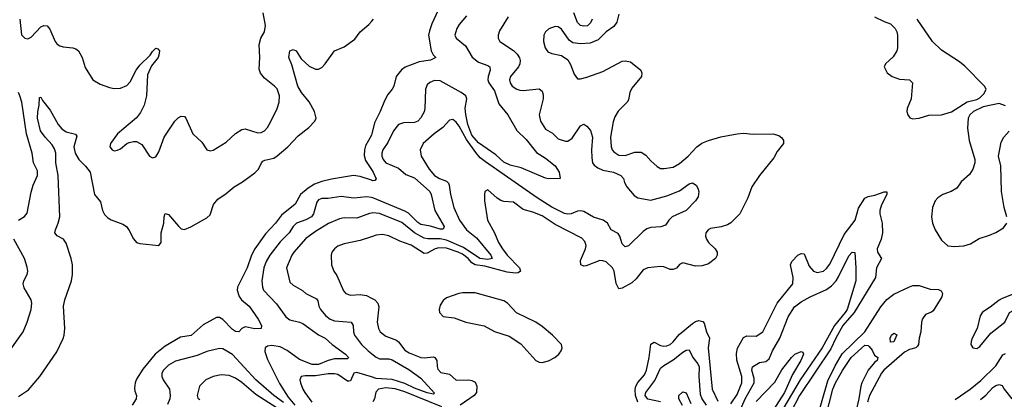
# Model space of a CAD drawing. Header units: inches. Extents: x 1552611 to 1694776, y 811966 to 917215.
# Tile 5 of 256: x 1587798 to 1593963, y 816767 to 819146. Entities that reach past the tile are written whole.
import ezdxf

# ---------------------------------------------------------------- set-up
doc = ezdxf.new("R2010")
doc.units = ezdxf.units.IN
doc.header["$MEASUREMENT"] = 0
doc.layers.add('B5881', color=7, linetype='Continuous')
doc.layers.add('B5891', color=7, linetype='Continuous')

msp = doc.modelspace()

# ---------------------------------------------------------------- linework, layer by layer
at = {"layer": 'B5881', "color": 5}
for points, elevation in [([(1587798.3, 819150), (1587810, 819051), (1587830, 819030.4), (1587850, 819027), (1587870, 819036.4), (1587930, 819102.4), (1587950, 819110.4), (1587970, 819107.3), (1587987, 819087), (1588019.5, 819010), (1588033.5, 818993.5), (1588050, 818982.6), (1588070, 818977), (1588131, 818970), (1588150, 818963.1), (1588166, 818950), (1588190.4, 818910), (1588207.3, 818847.3), (1588257.3, 818770), (1588302, 818742), (1588360.7, 818720.7), (1588390, 818714.7), (1588430, 818716.2), (1588470, 818734), (1588490, 818756.5), (1588528.2, 818830), (1588550, 818861.5), (1588616.1, 818923.9), (1588630, 818947.3), (1588650, 818966.8), (1588662.8, 818962.8), (1588672.7, 818950), (1588670, 818924), (1588664.4, 818910), (1588623.1, 818856.9), (1588599.3, 818800.7), (1588591.5, 818668.5), (1588578.5, 818610), (1588555.3, 818564.7), (1588529.4, 818530.5), (1588410.4, 818430), (1588366, 818370), (1588362, 818350), (1588378, 818330), (1588390, 818324.9), (1588410, 818327.7), (1588430, 818336.3), (1588469.7, 818370.3), (1588483.3, 818376.7), (1588510, 818383), (1588530, 818382), (1588563.4, 818363.4), (1588612, 818290), (1588630, 818281), (1588650, 818286.8), (1588670, 818318), (1588703.6, 818410), (1588770, 818510.4), (1588790, 818530.4), (1588810, 818542), (1588830, 818538.8), (1588838.8, 818530), (1588881.6, 818430), (1588939, 818379), (1588970, 818330.8), (1588990, 818324), (1589010, 818328), (1589090, 818378.7), (1589150, 818432), (1589190, 818458.4), (1589210, 818462.4), (1589290, 818436.9), (1589310, 818438.9), (1589330, 818448.7), (1589349.7, 818470), (1589370, 818507.7), (1589409.8, 818590), (1589422.7, 818630), (1589425.4, 818670), (1589410, 818712.3), (1589394.5, 818730), (1589330, 818780.7), (1589306, 818810), (1589297.1, 818837.1), (1589301.7, 818910), (1589297.8, 818990), (1589308.8, 819030), (1589331.4, 819070), (1589337.6, 819110), (1589323, 819190)], 740), ([(1587790, 816783.7), (1587853.7, 816826.3), (1587924.7, 816910), (1588030, 817063.8), (1588070, 817148.2), (1588077, 817170), (1588080.2, 817210), (1588073.5, 817350), (1588081.6, 817390), (1588122.3, 817510), (1588129.8, 817550), (1588128.2, 817610), (1588120.6, 817650), (1588090, 817745.1), (1588072.3, 817770), (1588032.2, 817792.2), (1588018.7, 817810), (1588022, 817830), (1588040.2, 817870), (1588049.1, 817910), (1588039.5, 818170), (1588025.2, 818250), (1588024.9, 818310), (1588016.1, 818336.1), (1588000.9, 818360.9), (1587957, 818410), (1587928.8, 818450), (1587909.9, 818530), (1587912, 818568), (1587921.1, 818610), (1587922, 818658), (1587930, 818661), (1587940.3, 818640.3), (1587990, 818578.8), (1588039.5, 818490), (1588061.5, 818461.5), (1588090, 818442.8), (1588148.5, 818428.5), (1588156.7, 818416.7), (1588137.1, 818350), (1588145.8, 818310), (1588169.1, 818270), (1588210, 818229.1), (1588239.3, 818190), (1588266.8, 818050), (1588304.3, 818004.3), (1588316.5, 817950), (1588330, 817924.2), (1588350, 817904.4), (1588370, 817892.8), (1588444.5, 817864.5), (1588466, 817850), (1588484.5, 817824.5), (1588511.8, 817771.8), (1588530.4, 817750.4), (1588550, 817743.8), (1588670, 817730.8), (1588683.7, 817750), (1588684.5, 817810), (1588701.1, 817870), (1588703, 817910), (1588710, 817930.7), (1588730, 817925.5), (1588792.4, 817852.4), (1588810, 817836.4), (1588830, 817830.4), (1588870, 817847.4), (1588970, 817904.2), (1588990, 817923.1), (1589012.2, 817987.8), (1589037.8, 818022.2), (1589090, 818056.8), (1589140.9, 818099.1), (1589192.4, 818130), (1589270, 818186.9), (1589293.1, 818210), (1589311.5, 818248.5), (1589321.4, 818258.6), (1589334, 818266), (1589390, 818277.8), (1589410, 818293.6), (1589476.9, 818350), (1589541.9, 818418.1), (1589609.2, 818470), (1589646.4, 818510), (1589654.3, 818530), (1589644.4, 818570), (1589611.2, 818631.2), (1589562.1, 818690), (1589539.1, 818730), (1589503.1, 818863.1), (1589482.4, 818910), (1589490, 818950.5), (1589510, 818960.4), (1589530, 818950.4), (1589560.8, 818900.8), (1589610, 818855.3), (1589650, 818836.5), (1589670, 818836), (1589690, 818846.5), (1589710, 818869.3), (1589769, 818951), (1589830, 818975.7), (1589895.8, 819024.2), (1589930, 819071), (1589984, 819116), (1590000, 819134.6)], 720), ([(1587790, 817888.7), (1587827.5, 817912.5), (1587845.7, 817934.3), (1587870, 818066), (1587881.7, 818110), (1587909.8, 818170), (1587910, 818199), (1587885.4, 818250), (1587876.2, 818310), (1587840.4, 818430), (1587812.1, 818630), (1587799.6, 818670), (1587790, 818690.7)], 740), ([(1590000, 818422.9), (1589964, 818356), (1589956.3, 818330), (1589955.4, 818295.4), (1589963.4, 818263.4), (1590000, 818208.1)], 720), ([(1590000, 818139.8), (1589930, 818164), (1589889.1, 818169.1), (1589750, 818147.2), (1589690, 818132.5), (1589644.6, 818115.4), (1589604.1, 818090), (1589555.6, 818050), (1589522, 817990), (1589438, 817922), (1589399.8, 817870), (1589336.7, 817803.3), (1589270.1, 817709.9), (1589250.6, 817670), (1589223.4, 817590), (1589161.3, 817470), (1589159.4, 817450), (1589172.2, 817412.2), (1589187.7, 817390), (1589235.2, 817350), (1589291.5, 817270), (1589313.1, 817230), (1589310.6, 817210), (1589270, 817207.7), (1589210, 817220.3), (1589189.4, 817210.6), (1589170, 817189.6), (1589150, 817191.1), (1589130, 817205.1), (1589070, 817268), (1589050, 817278.9), (1589030, 817279.3), (1588946.5, 817233.5), (1588872.2, 817167.8), (1588804.5, 817155.5), (1588710, 817099.5), (1588647.5, 817050), (1588570, 816955.6), (1588530, 816894.2), (1588520.5, 816870), (1588516.8, 816836.8), (1588518.8, 816818.8), (1588530.4, 816790), (1588527.2, 816770), (1588501.5, 816730)], 720), ([(1590000, 818031.3), (1589970, 818035.4), (1589890, 818028.4), (1589810, 818038), (1589730, 818025.7), (1589690, 818024.8), (1589670, 818018), (1589657.6, 818002.4), (1589636.9, 817930), (1589624.4, 817910), (1589590, 817890.9), (1589531.5, 817870), (1589510.2, 817850), (1589485.3, 817810), (1589430, 817753), (1589365.3, 817670), (1589340.8, 817630), (1589325.9, 817590), (1589314.3, 817510), (1589318.6, 817470), (1589325.6, 817450), (1589406.2, 817366.2), (1589464.5, 817284.5), (1589490, 817266), (1589550, 817251.1), (1589570, 817241.1), (1589670, 817170.9), (1589710.1, 817150.1), (1589754.7, 817110), (1589837.4, 817050), (1589857, 817030), (1589854.9, 817025.1), (1589850, 817020.7), (1589770, 817020.1), (1589730, 817009.5), (1589670, 816985.1), (1589630, 816984.5), (1589550, 817016.1), (1589473.9, 817073.9), (1589430, 817096.3), (1589376.7, 817103.3), (1589350, 817099.1), (1589335.2, 817090), (1589333.1, 817066.9), (1589350, 817016.1), (1589425.3, 816865.3), (1589480, 816780), (1589521.1, 816730)], 740), ([(1590000, 817934.2), (1589988.1, 817931.9), (1589910, 817902.6), (1589830, 817904.4), (1589801.4, 817898.6), (1589731.8, 817868.2), (1589650, 817818), (1589590, 817775.2), (1589514.8, 817690), (1589501.1, 817670), (1589467.7, 817590), (1589490, 817501.1), (1589510, 817482.4), (1589568.8, 817448.8), (1589590, 817429.2), (1589656.8, 817396.8), (1589664.6, 817384.6), (1589671, 817350), (1589680.6, 817330), (1589714.4, 817290), (1589742.3, 817270), (1589770, 817259.8), (1589874, 817250), (1589885.8, 817230), (1589888.4, 817190), (1589894.7, 817170), (1589938.2, 817110), (1589979, 817070), (1590000, 817053.8)], 760), ([(1587733.4, 817066.6), (1587819.7, 817190), (1587845.1, 817250), (1587870.8, 817330), (1587874.8, 817370), (1587870.7, 817390.7), (1587826.1, 817466.1), (1587820.5, 817490), (1587824.2, 817510), (1587844.5, 817550), (1587849.6, 817570), (1587844.8, 817595.2), (1587827.6, 817650), (1587761.8, 817770)], 740), ([(1590000, 817786.1), (1589930, 817762.7), (1589830, 817741.6), (1589790, 817727), (1589768.2, 817710), (1589753.4, 817690), (1589748, 817670), (1589750.4, 817610), (1589764.4, 817570), (1589783.6, 817543.6), (1589826.2, 817446.2), (1589839.3, 817430), (1589870, 817420.3), (1589930, 817424.6), (1589970, 817417.1), (1590000, 817401.1)], 780), ([(1589450, 816747), (1589389.9, 816790), (1589276.2, 816890), (1589130, 817048.6), (1589070, 817084.1), (1589050, 817085.3), (1588970, 817067.4), (1588910, 817041.9), (1588774.8, 817005.2), (1588730, 816981.5), (1588698.4, 816950), (1588688.5, 816930), (1588688.5, 816910), (1588696.3, 816890), (1588735.8, 816830), (1588740.7, 816790), (1588738, 816770), (1588724.6, 816735.4)], 740), ([(1589410, 816710.5), (1589276.4, 816796.4), (1589190, 816872.4), (1589150, 816898.8), (1589110, 816916), (1589060.6, 816919.4), (1589010, 816910.8), (1588963, 816890), (1588924.9, 816850), (1588908.5, 816790), (1588914.4, 816774.4), (1588926.8, 816766.8)], 760), ([(1590000, 816906.8), (1589910, 816935.5), (1589890, 816929.8), (1589870, 816883.1), (1589858.7, 816881.3), (1589850, 816881), (1589790, 816923.2), (1589770, 816927.3), (1589730, 816927.1), (1589650, 816913.2), (1589585.7, 816914.3), (1589560.5, 816910), (1589552.6, 816890), (1589556.3, 816870), (1589570.9, 816830), (1589583.2, 816810), (1589628.1, 816750)], 760)]:
    msp.add_lwpolyline(points, dxfattribs=dict(at, elevation=elevation))
at = {"layer": 'B5891', "color": 5}
for points, elevation in [([(1590454, 819286), (1590379.5, 819120.5), (1590363, 819077), (1590358, 819050), (1590374.2, 818950), (1590386.2, 818926.2), (1590403, 818910), (1590370, 818892.6), (1590298.5, 818881.5), (1590212.4, 818847.6), (1590189.1, 818830.9), (1590154.9, 818790), (1590141.3, 818730), (1590130.4, 818710), (1590102.3, 818677.7), (1590082.5, 818637.5), (1590055.4, 818570), (1590020.2, 818499.8), (1590003.8, 818430), (1590000, 818422.9)], 720), ([(1591550, 819181.2), (1591536.1, 819130), (1591517.5, 819102.5), (1591470, 819069.8), (1591420.3, 819019.7), (1591370, 818998.5), (1591310, 818995.7), (1591261.3, 819001.3), (1591237.5, 819017.5), (1591190, 819087.2), (1591170, 819101.7), (1591150, 819103.5), (1591111.1, 819088.9), (1591090.3, 819070), (1591080.3, 819050), (1591078.6, 819010), (1591088.8, 818968.8), (1591104.9, 818944.9), (1591130, 818935), (1591190, 818922.8), (1591230, 818894.4), (1591245.9, 818865.9), (1591270, 818804), (1591290, 818775.5), (1591310, 818776), (1591350, 818786.4), (1591450, 818821.7), (1591570, 818887.1), (1591590, 818889), (1591621.4, 818881.4), (1591686.8, 818830), (1591694, 818810), (1591690.5, 818790), (1591630, 818716.2), (1591618.5, 818690), (1591610, 818643), (1591602.2, 818630), (1591546, 818573.9), (1591523.5, 818536.5), (1591513.7, 818506.3), (1591496.2, 818410), (1591501.6, 818350), (1591508, 818330), (1591517.5, 818317.5), (1591550, 818297.8), (1591590, 818294.7), (1591650, 818315.8), (1591690, 818315.1), (1591717.9, 818297.9), (1591750, 818261.1), (1591790, 818225.3), (1591810, 818213), (1591833.7, 818213.7), (1591890, 818222.6), (1591930, 818245), (1591983.5, 818290), (1592037.6, 818350), (1592068.7, 818371.3), (1592110, 818389.3), (1592187.5, 818412.5), (1592290, 818431.6), (1592330, 818434.6), (1592390, 818427.9), (1592514, 818430), (1592550, 818420.5), (1592570, 818406), (1592580.3, 818390), (1592579.7, 818370), (1592540.8, 818319.2), (1592519.3, 818280.7), (1592430.6, 818170), (1592381.9, 818098.1), (1592356.3, 818030), (1592306, 817930), (1592250, 817872.7), (1592230, 817859.5), (1592190, 817847.6), (1592123.4, 817836.6), (1592108.4, 817830), (1592094.3, 817810), (1592092.6, 817790), (1592097.4, 817770), (1592110.2, 817750.2), (1592152.7, 817710), (1592164.4, 817690), (1592164.4, 817670), (1592154.4, 817650), (1592110, 817615.8), (1592070, 817602.8), (1592030, 817602.3), (1591950, 817621.4), (1591930, 817612.4), (1591910, 817589.7), (1591890, 817580.3), (1591870, 817580.9), (1591830, 817596.3), (1591810, 817598.7), (1591730, 817591.6), (1591702.3, 817577.7), (1591658.5, 817521.5), (1591630, 817497.3), (1591570, 817464.2), (1591550, 817459.7), (1591533.4, 817493.4), (1591521, 817570), (1591510, 817590.8), (1591470, 817628.1), (1591450, 817635.7), (1591430, 817636.8), (1591344.5, 817604.5), (1591330, 817601.4), (1591311.8, 817610), (1591310, 817636.3), (1591340.2, 817710), (1591344.2, 817730), (1591337, 817757), (1591317.7, 817777.7), (1591150, 817862.7), (1591070, 817917.5), (1591010, 817940.2), (1590950, 817956), (1590890, 818002.9), (1590830, 818007.6), (1590810, 818013.5), (1590787, 818027), (1590730, 818079.3), (1590710.7, 818069.3), (1590708.5, 818051.5), (1590709, 818010), (1590728.1, 817890), (1590770.7, 817810.7), (1590796.1, 817750), (1590820.4, 817710), (1590849.6, 817670), (1590927.2, 817590), (1590933, 817570), (1590920, 817560), (1590903.1, 817556.9), (1590850, 817563.2), (1590710, 817600.8), (1590650, 817609.7), (1590630, 817623.3), (1590606.8, 817650), (1590570, 817677), (1590544.2, 817690), (1590470, 817714.8), (1590422.9, 817717.1), (1590400.2, 817710), (1590350, 817681.9), (1590330, 817681.6), (1590250, 817734), (1590178.3, 817758.3), (1590110, 817791.4), (1590070, 817799.8), (1590030, 817796.1), (1590000, 817786.1)], 780), ([(1590595, 819170), (1590550, 819116), (1590534.7, 819090), (1590523.2, 819050), (1590530.3, 819030), (1590590, 818981.5), (1590630.9, 818910.9), (1590670, 818879.1), (1590730, 818858.9), (1590742, 818850), (1590743.2, 818830), (1590731.3, 818790), (1590730.1, 818770), (1590736.2, 818750), (1590770, 818700.2), (1590798, 818618), (1590854.3, 818550), (1590911, 818451), (1590970, 818394.9), (1591033, 818313), (1591090, 818277.8), (1591150.3, 818230), (1591176.4, 818190), (1591182, 818150), (1591110, 818148.6), (1591090, 818153.3), (1590937.4, 818217.5), (1590870, 818234.7), (1590830, 818253.2), (1590779.2, 818299.2), (1590670, 818374.5), (1590630, 818421.9), (1590604.2, 818490), (1590591.4, 818551.4), (1590588, 818592), (1590598.7, 818650), (1590591.2, 818670), (1590562.8, 818690), (1590430, 818762.9), (1590394.5, 818765.5), (1590366.5, 818753.5), (1590350, 818736.9), (1590338.8, 818710), (1590335, 818590), (1590330.7, 818569.3), (1590310, 818531.1), (1590290, 818509.8), (1590270, 818501.5), (1590201.2, 818498.8), (1590170, 818489.8), (1590138.6, 818450), (1590103.3, 818376.7), (1590071.6, 818330), (1590064.7, 818310), (1590065.7, 818290), (1590074, 818270), (1590090, 818249.6), (1590170, 818214.8), (1590215.7, 818175.7), (1590270, 818155), (1590366.2, 818070), (1590374.8, 818050), (1590397.8, 817950), (1590456.3, 817850), (1590450, 817834), (1590430, 817832.5), (1590370, 817852.1), (1590310, 817863.4), (1590290, 817875.3), (1590232.9, 817932.9), (1590210, 817947.1), (1590010, 818029.9), (1590000, 818031.3)], 740), ([(1591382.7, 819150), (1591372.5, 819127.5), (1591352.3, 819107.7), (1591330, 819105.4), (1591310, 819109.2), (1591290, 819128.7), (1591267.4, 819190)], 760), ([(1590856.1, 819163.9), (1590803.2, 819076.8), (1590793.4, 819050), (1590794.9, 819030), (1590803.7, 819010), (1590890, 818952.1), (1590912.3, 818930), (1590927, 818907), (1590931, 818890), (1590929.3, 818870), (1590921.4, 818850), (1590871.3, 818790), (1590865.4, 818770), (1590868.2, 818750), (1590880.9, 818730), (1590910, 818710.2), (1590930, 818704.3), (1590950, 818702.2), (1591050, 818712.9), (1591070, 818698), (1591075.5, 818675.5), (1591074.8, 818650), (1591050.1, 818550), (1591058, 818510), (1591090, 818460.7), (1591134.4, 818434.4), (1591170, 818399.7), (1591215.4, 818384.6), (1591230, 818385.8), (1591256.7, 818403.3), (1591310, 818480.4), (1591330, 818490.5), (1591350, 818479.5), (1591372.5, 818452.5), (1591385.4, 818410), (1591379, 818330), (1591380.1, 818280.1), (1591385.3, 818250), (1591394.9, 818234.9), (1591417.8, 818217.8), (1591450, 818202.7), (1591515.8, 818190), (1591562.8, 818170), (1591578.4, 818150), (1591585.4, 818125.4), (1591599.5, 818099.5), (1591645.2, 818045.2), (1591669, 818029), (1591750, 818014.8), (1591850, 818041.5), (1591930, 818073.5), (1591990, 818116.6), (1592010, 818123), (1592033.7, 818110), (1592044.8, 818090), (1592049.4, 818070), (1592045, 818035), (1592030.3, 818010), (1591970, 817950.8), (1591882.2, 817910), (1591861.7, 817890), (1591841.1, 817858.9), (1591811.7, 817848.3), (1591750, 817843.6), (1591724.9, 817835.1), (1591701.9, 817818.1), (1591610, 817729.7), (1591590, 817723), (1591570, 817740.7), (1591555.7, 817790), (1591545.5, 817805.5), (1591502, 817830), (1591477.7, 817870), (1591451, 817890), (1591390, 817908.4), (1591330, 817943.2), (1591310, 817948), (1591290, 817945.2), (1591250, 817929.4), (1591230, 817927.1), (1591210, 817931.2), (1591130, 817971), (1591037, 818030), (1590714.6, 818254.6), (1590681.3, 818281.3), (1590653.7, 818313.8), (1590595.3, 818395.3), (1590550, 818479.8), (1590530, 818504.2), (1590510, 818519.7), (1590490, 818515.8), (1590448.5, 818471.5), (1590392.4, 818430), (1590324, 818370), (1590305.8, 818330), (1590311.3, 818290), (1590362.6, 818210), (1590395.5, 818170), (1590426.9, 818150), (1590470, 818133.9), (1590482, 818122), (1590488, 818110), (1590495.9, 818050), (1590516.6, 817970), (1590552.3, 817890), (1590595.3, 817830), (1590658.4, 817778.4), (1590747, 817670), (1590756.2, 817650), (1590730, 817643), (1590679.2, 817650), (1590577.5, 817717.5), (1590470, 817765.1), (1590430, 817772.1), (1590353.1, 817773.1), (1590330, 817777.6), (1590269.7, 817809.7), (1590190, 817875.6), (1590050, 817931.2), (1590010, 817936.1), (1590000, 817934.2)], 760), ([(1590000, 819134.6), (1590013.2, 819150)], 720), ([(1593150, 819164.2), (1593210, 819134), (1593250, 819120.3), (1593279.5, 819090), (1593290.3, 819070), (1593293.7, 819050), (1593294.9, 818970), (1593290.4, 818950), (1593266, 818914), (1593218.4, 818870), (1593210.4, 818850), (1593230, 818813), (1593260.5, 818790), (1593305.8, 818774.2), (1593368.8, 818768.8), (1593388.2, 818750), (1593379.5, 818650), (1593355.3, 818590), (1593352.2, 818570), (1593357.6, 818550), (1593370.4, 818530.4), (1593390, 818525.7), (1593430, 818528.5), (1593490, 818548.2), (1593570, 818549.1), (1593631.8, 818568.2), (1593730, 818630.4), (1593790, 818646.4), (1593810, 818656.4), (1593836.8, 818683.2), (1593849.4, 818710), (1593839.3, 818730), (1593715.2, 818855.2), (1593682.3, 818882.2), (1593570, 818956.1), (1593513.5, 819010), (1593416.2, 819150)], 820), ([(1593970, 818606), (1593930, 818620.9), (1593830, 818600.7), (1593768.7, 818571.3), (1593747.7, 818550), (1593736.3, 818530), (1593733, 818467), (1593741.6, 818390), (1593778.4, 818270), (1593778.4, 818250), (1593766, 818210), (1593744.3, 818175.7), (1593693.4, 818130), (1593664.9, 818090), (1593630, 818068.6), (1593578, 818050), (1593547, 818030), (1593528.9, 818010), (1593512.4, 817970), (1593507.6, 817910), (1593512.7, 817870), (1593530, 817828.9), (1593570, 817763.5), (1593610, 817729.5), (1593650, 817723.7), (1593710, 817728.5), (1593750, 817741.8), (1593805.9, 817774.1), (1593870, 817794.7), (1593910, 817812.9), (1593957.3, 817842.7), (1593977.7, 817870)], 820), ([(1593978, 817910), (1593961.7, 817970), (1593944, 818070), (1593940.5, 818230), (1593927, 818290), (1593942, 818378), (1593959.3, 818410), (1593992.1, 818447.9)], 820), ([(1590000, 818208.1), (1590012, 818190), (1590030, 818148.7), (1590021.4, 818138.6), (1590010, 818136.3), (1590000, 818139.8)], 720), ([(1592250, 816738.7), (1592290, 816797.7), (1592319.4, 816870), (1592318.6, 816910), (1592287.2, 817012.8), (1592285.3, 817054.7), (1592291.7, 817088.3), (1592330, 817153.6), (1592350, 817163.8), (1592410, 817162), (1592451.6, 817190), (1592540.6, 817370), (1592637.9, 817490), (1592641.2, 817530), (1592623.2, 817610), (1592632.5, 817630), (1592670, 817670.2), (1592690, 817681.2), (1592710, 817679.5), (1592741.8, 817601.8), (1592768, 817570), (1592790, 817562.7), (1592830, 817570.9), (1592850, 817585.9), (1592870, 817613.2), (1592959.8, 817800.2), (1593028.1, 817890), (1593050, 817964.4), (1593090, 818027), (1593110, 818038.5), (1593153, 818047), (1593210, 818067), (1593226.4, 818066.4), (1593227, 818050), (1593194.7, 817985.3), (1593182.9, 817950), (1593182.7, 817930), (1593198.7, 817870), (1593199.6, 817810), (1593192.1, 817770), (1593166, 817710), (1593169.4, 817690), (1593193.2, 817650), (1593162.4, 817590), (1593156.8, 817530), (1593021.9, 817310), (1592952.4, 817230), (1592907.5, 817150), (1592876.9, 817083.1), (1592680.5, 816790), (1592628, 816690)], 780), ([(1592290, 816655.3), (1592340.2, 816770), (1592395.9, 816870), (1592396.9, 816896.9), (1592381.5, 816950), (1592386.5, 816970), (1592430, 816997.6), (1592470, 817004.1), (1592490, 817020.9), (1592511, 817070), (1592557.1, 817150), (1592610, 817284.9), (1592650, 817346), (1592690, 817378.2), (1592747, 817410), (1592850, 817455.8), (1592881.3, 817478.7), (1592909.9, 817510.1), (1592925.1, 817534.9), (1592990, 817665.8), (1593010, 817688.9), (1593027.5, 817687.5), (1593033.4, 817590), (1593032.1, 817510), (1592978.4, 817330), (1592966.5, 817310), (1592898.9, 817230), (1592823.3, 817090), (1592683.9, 816890), (1592555.9, 816670)], 760), ([(1592791.9, 816651.9), (1592857.7, 816882.3), (1592902.8, 816977.2), (1592948.4, 817051.6), (1593090.4, 817189.6), (1593190, 817346.2), (1593227.3, 817392.6), (1593270, 817425), (1593370, 817472.8), (1593390, 817479.4), (1593430, 817480.4), (1593498.1, 817458.1), (1593550, 817455.9), (1593567, 817447), (1593575.8, 817430), (1593571, 817410), (1593518, 817322), (1593507.2, 817312.8), (1593470, 817298), (1593450, 817270.9), (1593443.7, 817250), (1593440.1, 817190), (1593429.5, 817150), (1593425.3, 817110), (1593419.6, 817100.4), (1593408.9, 817090), (1593370, 817078.7), (1593337.9, 817062.1), (1593208.4, 816950), (1593193.1, 816930), (1593119.3, 816790), (1593106.5, 816750)], 780), ([(1590000, 817401.1), (1590020.8, 817390), (1590040.6, 817370), (1590046.4, 817346.4), (1590036.3, 817250), (1590044.1, 817210), (1590054.7, 817190), (1590090, 817162.9), (1590157.4, 817137.5), (1590170, 817127.3), (1590210, 817075.4), (1590237.6, 817057.6), (1590310, 817028.5), (1590330, 817026.7), (1590390, 817033.9), (1590398.3, 817030), (1590410, 817010.4), (1590411.6, 816971.6), (1590416.5, 816956.5), (1590435.5, 816935.5), (1590490, 816923.8), (1590530, 816886.4), (1590610, 816888), (1590630, 816885), (1590650, 816874.7), (1590661.1, 816850), (1590657.7, 816810), (1590642.9, 816790), (1590555.3, 816730)], 780), ([(1591669.1, 816749.1), (1591653, 816790), (1591650.8, 816829.2), (1591655.7, 816850), (1591668.5, 816871.5), (1591710, 816920.1), (1591723, 816950), (1591739.8, 817030), (1591750, 817113.4), (1591770, 817124.1), (1591810, 817104.2), (1591830, 817099.6), (1591850, 817101.3), (1591870, 817110.1), (1591890, 817126.3), (1591927.8, 817172.2), (1592010, 817242.1), (1592030, 817254.7), (1592050, 817260.1), (1592074.6, 817254.6), (1592083.9, 817243.9), (1592098.7, 817190), (1592117.5, 817150), (1592108.2, 817090), (1592134.5, 816830), (1592170, 816754.4)], 780), ([(1591810, 816751.8), (1591730, 816768.2), (1591714.6, 816790), (1591717.8, 816810), (1591775.2, 816884.8), (1591810, 816962.8), (1591830, 816979.7), (1591890, 817013.7), (1591950, 817062), (1591970, 817074.7), (1591990, 817078), (1592012.9, 817030), (1592044.7, 816990), (1592052.9, 816970), (1592050.1, 816909.9), (1592058.7, 816798.7), (1592069.6, 816770), (1592095.7, 816730)], 760), ([(1592843.8, 816650), (1592889.7, 816830), (1592905.8, 816870), (1592950, 816947.3), (1593004.5, 817030), (1593090, 817107.1), (1593110, 817103.5), (1593117.4, 817097.5), (1593135.4, 817075.4), (1593150, 817043.7), (1593171.3, 817030), (1593166, 817010), (1593150, 816998.2), (1593110.5, 816950), (1593070.1, 816870), (1593064.6, 816850), (1593052.4, 816770), (1593033.3, 816690)], 760), ([(1590000, 817053.8), (1590030, 817030.7), (1590050, 817020.6), (1590110, 817019.6), (1590130, 817013.5), (1590234.8, 816954.8), (1590310, 816900.2), (1590394.6, 816805.4), (1590390, 816799.3), (1590350, 816807.1), (1590270, 816836.2), (1590210, 816866.3), (1590131.2, 816891.2), (1590030, 816897.2), (1590000, 816906.8)], 760), ([(1592410, 816753.2), (1592525.6, 816874.4), (1592570, 816952), (1592630, 817029), (1592651.6, 817050), (1592690, 817066.4), (1592701.4, 817061.4), (1592706.4, 817050), (1592689.1, 817010), (1592637, 816923), (1592585.9, 816810), (1592496.3, 816670)], 740), ([(1593654.9, 816765.1), (1593748.9, 816831.1), (1593814.8, 816885.2), (1593910, 816976.8), (1593954, 817046), (1593970, 817054.3)], 780), ([(1590440.4, 816720.4), (1590210, 816814), (1590150, 816831.8), (1590090, 816838.8), (1590045.3, 816830), (1590028.8, 816811.2), (1590019.3, 816770), (1590008.5, 816751.5)], 780), ([(1593813.3, 816766.7), (1593847.5, 816792.5), (1593890, 816840.7), (1593910, 816854.2), (1593930, 816860.3), (1593950, 816853), (1593961.5, 816830), (1594010.2, 816770)], 760), ([(1591948.9, 816728.9), (1591925.8, 816770), (1591925.7, 816790), (1591950, 816813.7), (1591970, 816808.4), (1591999.9, 816739.9)], 740)]:
    msp.add_lwpolyline(points, dxfattribs=dict(at, elevation=elevation))
for points, elevation in [([(1594110, 817454), (1594070, 817446.6), (1593950, 817399), (1593930, 817389), (1593875.1, 817344.9), (1593826.4, 817313.6), (1593810.6, 817290), (1593792.7, 817210), (1593760.5, 817150), (1593754.4, 817130), (1593754, 817110), (1593764.9, 817090), (1593790, 817086.2), (1593810, 817096.9), (1593878.6, 817181.4), (1593966.6, 817250), (1593995.1, 817310), (1594050, 817340.3), (1594115.1, 817390), (1594134, 817410), (1594146.6, 817430), (1594134, 817450)], 820), ([(1590570, 817433.7), (1590547.3, 817430), (1590470, 817402.9), (1590450, 817386.6), (1590430, 817357.2), (1590424.2, 817330), (1590427, 817310), (1590450, 817287), (1590517.8, 817277.8), (1590591, 817250), (1590706.6, 817226.6), (1590770, 817191.3), (1590862.7, 817162.7), (1590935.1, 817115.1), (1591030.2, 817010.2), (1591050, 816999.5), (1591070, 816996.9), (1591110, 817007.1), (1591149.6, 817030), (1591173.6, 817050), (1591187.6, 817070), (1591194.5, 817090), (1591189.5, 817110), (1591134, 817170), (1591070, 817223), (1591029.3, 817250), (1590908.5, 817308.5), (1590852, 817370), (1590830, 817384.6), (1590650, 817433.6)], 820), ([(1593250, 817126), (1593247.3, 817150), (1593257.2, 817170), (1593270, 817180.7), (1593290.3, 817170.3), (1593270, 817127.6)], 760)]:
    msp.add_lwpolyline(points, close=True, dxfattribs=dict(at, elevation=elevation))

doc.saveas('drawing.dxf')
